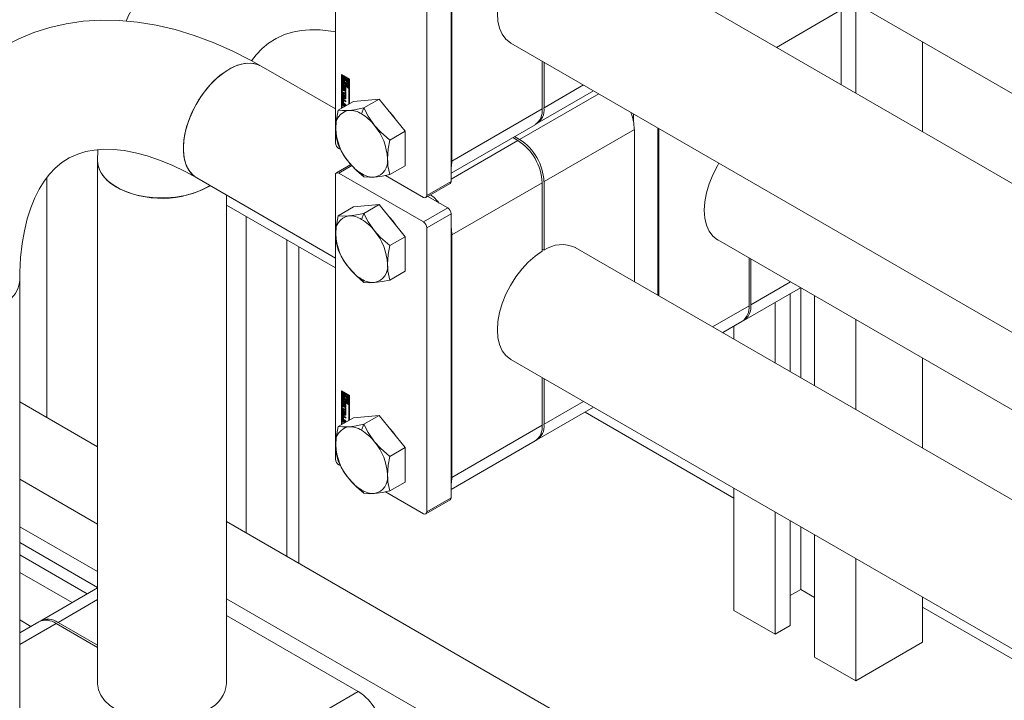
# Model space of a CAD drawing. Header units: millimetres. Extents: x 450 to 25135, y 150 to 17673.
# Tile 170 of 256: x 5540 to 5769, y 12660 to 12818. Entities that reach past the tile are written whole.
import ezdxf

# ---------------------------------------------------------------- set-up
doc = ezdxf.new("R2010")
doc.units = ezdxf.units.MM
doc.linetypes.add('SLD-Centrada-doble', pattern=[12.7, 6.35, -1.27, 1.27, -1.27, 1.27, -1.27])
doc.linetypes.add('SLD-Continua', pattern=[0])
doc.layers.add('COTAS', color=1, linetype='SLD-Continua')
doc.layers.add('OCULTA', color=8, linetype='SLD-Continua')

msp = doc.modelspace()

# ---------------------------------------------------------------- linework, layer by layer
at = {"color": 7, "linetype": 'SLD-Continua', "lineweight": 18, "ltscale": 30}
for p, q in [((5702.2, 12840.1), (7165.35, 11995.44)), ((7183.94, 11963.83), (5669.11, 12838.32)), ((5654.11, 12812.34), (7168.99, 11937.82)), ((5613.35, 12797.02), (5596.1, 12806.98)), ((5558.12, 12787.55), (5558.05, 12785)), ((5558.05, 12785), (5558.05, 12663.54)), ((5581.11, 12781), (5613.35, 12762.38)), ((5588.05, 12663.54), (5588.05, 12776.99)), ((5702.2, 12766.61), (7168.99, 11919.85)), ((7168.99, 11898.97), (5669.11, 12764.83)), ((5539.97, 12635.78), (5539.97, 12757.24)), ((5654.11, 12738.85), (7168.99, 11864.33))]:
    msp.add_line(p, q, dxfattribs=at)
at = {"color": 7, "linetype": 'SLD-Continua', "lineweight": 18, "ltscale": 30, "flags": 128}
for points in [[(5596.1, 12806.98), (5593.76, 12808.29), (5589.37, 12810.52), (5584.95, 12812.47), (5580.51, 12814.12), (5576.09, 12815.46), (5571.69, 12816.49), (5567.33, 12817.2), (5563.05, 12817.58), (5558.85, 12817.65), (5554.75, 12817.39), (5550.78, 12816.81), (5546.95, 12815.94), (5543.26, 12814.77), (5539.73, 12813.31), (5536.36, 12811.58), (5533.16, 12809.58), (5530.14, 12807.32), (5527.31, 12804.81), (5524.66, 12802.05), (5522.22, 12799.06), (5519.97, 12795.83), (5517.94, 12792.37), (5516.12, 12788.69), (5514.52, 12784.79), (5513.15, 12780.67), (5512.02, 12776.37), (5511.13, 12771.87), (5510.49, 12767.22), (5510.1, 12762.42), (5509.97, 12757.24)], [(5593.88, 12808.22), (5594.96, 12809.63), (5596.31, 12811.06), (5597.82, 12812.32), (5599.54, 12813.41), (5601.53, 12814.31), (5603.41, 12814.88), (5605.37, 12815.24), (5607.42, 12815.41), (5609.81, 12815.37), (5612.32, 12815.1), (5613.35, 12814.91)], [(5578, 12787.87), (5578.12, 12789.81), (5578.49, 12791.85), (5579.1, 12793.94), (5579.93, 12796.03), (5580.96, 12798.07), (5582.17, 12800.02), (5583.54, 12801.82), (5585.02, 12803.45), (5586.59, 12804.85), (5588.2, 12805.99), (5589.82, 12806.86), (5591.42, 12807.42), (5592.94, 12807.67), (5594.37, 12807.6), (5595.66, 12807.21), (5596.1, 12806.98)], [(5581.11, 12780.99), (5580.42, 12781.47), (5579.49, 12782.47), (5578.77, 12783.73), (5578.28, 12785.24), (5578.03, 12786.95), (5578.03, 12788.82), (5578.28, 12790.82), (5578.77, 12792.89), (5579.49, 12794.99), (5580.42, 12797.06), (5581.55, 12799.06), (5582.84, 12800.94), (5584.27, 12802.66), (5585.79, 12804.18), (5587.39, 12805.45), (5589.01, 12806.46), (5590.62, 12807.18), (5592.19, 12807.59), (5593.67, 12807.67), (5595.03, 12807.44), (5596.1, 12806.98)], [(5539.97, 12757.24), (5539.99, 12759.1), (5540.18, 12762.51), (5540.53, 12765.73), (5541.05, 12768.72), (5541.72, 12771.5), (5542.53, 12774.03), (5543.46, 12776.34), (5544.49, 12778.4), (5545.63, 12780.25), (5546.87, 12781.87), (5548.23, 12783.3), (5549.74, 12784.56), (5551.46, 12785.65), (5553.45, 12786.55), (5555.33, 12787.12), (5557.29, 12787.48), (5559.34, 12787.65), (5561.73, 12787.61), (5564.23, 12787.35), (5566.85, 12786.85), (5569.59, 12786.12), (5572.44, 12785.15), (5575.38, 12783.94), (5578.41, 12782.47), (5581.11, 12781)], [(5581.11, 12781), (5580.96, 12781.08), (5579.93, 12781.93), (5579.1, 12783.07), (5578.49, 12784.46), (5578.12, 12786.07), (5578, 12787.87)], [(5558.05, 12785), (5558.12, 12784.17), (5558.51, 12782.86), (5559.25, 12781.61), (5560.3, 12780.43), (5561.66, 12779.36), (5563.28, 12778.42), (5565.14, 12777.64), (5567.18, 12777.03), (5569.35, 12776.6), (5571.61, 12776.38), (5573.91, 12776.35), (5576.19, 12776.53), (5578.39, 12776.9), (5580.47, 12777.47), (5582.37, 12778.21), (5584.05, 12779.11), (5584.21, 12779.21)], [(5558.05, 12785), (5558.05, 12784.83), (5558.27, 12783.51), (5558.84, 12782.23), (5559.74, 12781.01), (5560.95, 12779.88), (5562.44, 12778.87)], [(5514.36, 12751.12), (5516.1, 12750.25), (5518.05, 12749.55), (5520.17, 12749.03), (5522.39, 12748.71), (5524.68, 12748.58), (5526.97, 12748.66), (5529.22, 12748.93), (5531.36, 12749.41), (5533.36, 12750.06), (5535.16, 12750.89), (5536.72, 12751.86), (5538, 12752.96), (5538.98, 12754.16), (5539.63, 12755.43), (5539.94, 12756.74), (5539.97, 12757.24)]]:
    msp.add_lwpolyline(points, dxfattribs=at)
at = {"color": 7, "linetype": 'SLD-Continua', "lineweight": 18, "ltscale": 900}
for centre, radius, start, end in [((5607.57, 12798.49), 46.88, 101.2234, 156.1661), ((5573.02, 12798.91), 22.66, 242.1733, 299.5912)]:
    msp.add_arc(centre, radius, start, end, dxfattribs=at)
at = {"layer": 'COTAS', "linetype": 'SLD-Continua', "lineweight": 18, "ltscale": 30}
for p, q in [((5613.35, 12855.16), (5613.35, 12789.18)), ((5640.22, 12780.2), (5640.22, 12846.18)), ((5634.57, 12842.91), (5634.57, 12776.93)), ((5640.4, 12841.26), (5640.4, 12784.91)), ((5734.27, 12821.58), (5734.27, 12800.71)), ((5730.91, 12820.02), (5730.91, 12802.65)), ((5749.83, 12812.6), (5749.83, 12791.73)), ((5661.4, 12797.04), (5661.4, 12808.13)), ((5661.83, 12807.89), (5661.83, 12797.28)), ((5614.77, 12805.02), (5616.62, 12803.95)), ((5614.77, 12797.19), (5614.77, 12805.02)), ((5614.91, 12804.94), (5614.91, 12797.27)), ((5615.08, 12804.8), (5614.94, 12804.72)), ((5614.94, 12804.72), (5614.94, 12802.84)), ((5615.12, 12804.62), (5614.94, 12804.72)), ((5615.26, 12804.7), (5615.08, 12804.8)), ((5615.26, 12804.7), (5615.12, 12804.62)), ((5615.12, 12802.94), (5615.12, 12804.62)), ((5615.26, 12803.82), (5615.26, 12804.7)), ((5615.57, 12804.52), (5615.43, 12804.43)), ((5615.43, 12804.43), (5615.43, 12803.95)), ((5615.61, 12804.33), (5615.43, 12804.43)), ((5615.75, 12804.41), (5615.57, 12804.52)), ((5615.75, 12804.41), (5615.61, 12804.33)), ((5615.61, 12803.73), (5615.61, 12804.33)), ((5615.75, 12803.81), (5615.75, 12804.41)), ((5615.92, 12804.31), (5615.78, 12804.23)), ((5615.78, 12804.23), (5615.78, 12803.62)), ((5616.45, 12803.85), (5615.78, 12804.23)), ((5616.59, 12803.93), (5615.92, 12804.31)), ((5614.94, 12802.84), (5615.61, 12802.45)), ((5614.94, 12802.64), (5615.08, 12802.72)), ((5616.45, 12801.77), (5614.94, 12802.64)), ((5614.94, 12802.64), (5614.94, 12797.29)), ((5615.02, 12801.73), (5615.02, 12802.24)), ((5616.59, 12801.85), (5615.08, 12802.72)), ((5615.26, 12803.02), (5615.12, 12802.94)), ((5615.43, 12802.76), (5615.12, 12802.94)), ((5615.16, 12801.81), (5615.16, 12802.32)), ((5615.21, 12802.09), (5615.21, 12801.66)), ((5615.26, 12802.17), (5615.23, 12802.16)), ((5615.26, 12802.17), (5615.24, 12802.16)), ((5615.26, 12802.15), (5615.25, 12802.16)), ((5615.26, 12802.16), (5615.25, 12802.16)), ((5615.26, 12803.02), (5615.26, 12803.37)), ((5615.43, 12802.92), (5615.26, 12803.02)), ((5615.26, 12802.36), (5615.26, 12802.15)), ((5615.3, 12801.6), (5615.31, 12802.07)), ((5615.46, 12802.15), (5615.31, 12802.07)), ((5615.43, 12803.97), (5615.36, 12803.93)), ((5615.43, 12803.03), (5615.43, 12802.76)), ((5615.45, 12801.68), (5615.46, 12802.15)), ((5615.49, 12801.93), (5615.48, 12801.46)), ((5615.65, 12802.08), (5615.51, 12802)), ((5615.66, 12802.08), (5615.51, 12802)), ((5615.68, 12802.07), (5615.54, 12801.99)), ((5615.7, 12802.04), (5615.56, 12801.96)), ((5615.72, 12802), (5615.58, 12801.92)), ((5615.75, 12803.81), (5615.61, 12803.73)), ((5615.75, 12803.14), (5615.61, 12803.06)), ((5615.61, 12802.45), (5615.61, 12803.06)), ((5615.75, 12802.54), (5615.61, 12802.45)), ((5615.72, 12801.53), (5615.72, 12801.96)), ((5615.75, 12802.54), (5615.75, 12803.14)), ((5615.92, 12803.04), (5615.78, 12802.96)), ((5615.78, 12802.96), (5615.78, 12802.35)), ((5615.78, 12802.35), (5615.96, 12802.25)), ((5615.97, 12803.04), (5615.92, 12803.04)), ((5615.96, 12803.93), (5616.27, 12803.75)), ((5615.96, 12803.65), (5615.96, 12803.93)), ((5616.1, 12803.73), (5615.96, 12803.65)), ((5615.96, 12802.25), (5615.96, 12802.73)), ((5616.1, 12802.33), (5615.96, 12802.25)), ((5616.03, 12802.76), (5616.17, 12802.84)), ((5616.1, 12803.73), (5616.1, 12803.85)), ((5616.1, 12802.33), (5616.1, 12802.8)), ((5616.27, 12803.75), (5616.27, 12802.07)), ((5616.27, 12802.07), (5616.45, 12801.97)), ((5616.59, 12803.93), (5616.45, 12803.85)), ((5616.45, 12801.97), (5616.45, 12803.85)), ((5616.59, 12802.05), (5616.45, 12801.97)), ((5616.59, 12802.05), (5616.59, 12803.93)), ((5616.62, 12803.95), (5616.62, 12798.26)), ((5615.04, 12801.02), (5615.59, 12800.7)), ((5615.04, 12800.75), (5615.04, 12801.02)), ((5615.18, 12800.83), (5615.04, 12800.75)), ((5615.59, 12800.43), (5615.04, 12800.75)), ((5615.04, 12800.63), (5615.77, 12799.76)), ((5615.04, 12800.34), (5615.04, 12800.63)), ((5615.18, 12800.42), (5615.04, 12800.34)), ((5615.16, 12800.19), (5615.04, 12800.34)), ((5615.04, 12799.63), (5615.16, 12799.64)), ((5615.04, 12799.34), (5615.04, 12799.63)), ((5615.31, 12800.27), (5615.16, 12800.19)), ((5615.16, 12799.64), (5615.16, 12800.19)), ((5615.31, 12799.72), (5615.16, 12799.64)), ((5615.18, 12800.83), (5615.18, 12800.94)), ((5615.74, 12800.51), (5615.18, 12800.83)), ((5615.18, 12800.42), (5615.18, 12800.46)), ((5615.31, 12800.27), (5615.18, 12800.42)), ((5615.18, 12799.42), (5615.18, 12799.65)), ((5615.28, 12801.54), (5615.42, 12801.62)), ((5615.42, 12801.62), (5615.28, 12801.54)), ((5615.45, 12801.68), (5615.3, 12801.6)), ((5615.31, 12799.72), (5615.31, 12800.27)), ((5615.46, 12800.08), (5615.32, 12800)), ((5615.61, 12799.65), (5615.32, 12800)), ((5615.32, 12800), (5615.32, 12799.64)), ((5615.32, 12799.64), (5615.61, 12799.65)), ((5615.42, 12801.62), (5615.42, 12801.62)), ((5615.75, 12799.74), (5615.46, 12800.08)), ((5615.53, 12801.17), (5615.53, 12801.38)), ((5615.67, 12801.25), (5615.53, 12801.17)), ((5615.56, 12801.38), (5615.7, 12801.46)), ((5615.71, 12801.47), (5615.57, 12801.39)), ((5615.58, 12801.45), (5615.58, 12801.88)), ((5615.72, 12801.5), (5615.58, 12801.42)), ((5615.59, 12801.08), (5615.77, 12800.97)), ((5615.59, 12800.7), (5615.59, 12801.08)), ((5615.74, 12800.78), (5615.59, 12800.7)), ((5615.74, 12800.51), (5615.59, 12800.43)), ((5615.59, 12800.05), (5615.59, 12800.43)), ((5615.74, 12800.13), (5615.59, 12800.05)), ((5615.77, 12799.95), (5615.59, 12800.05)), ((5615.75, 12799.74), (5615.61, 12799.65)), ((5615.67, 12801.45), (5615.67, 12801.25)), ((5615.74, 12800.78), (5615.74, 12801)), ((5615.74, 12800.13), (5615.74, 12800.51)), ((5615.77, 12800.11), (5615.74, 12800.13)), ((5615.77, 12801.8), (5615.77, 12801.3)), ((5615.77, 12800.97), (5615.77, 12799.95)), ((5615.77, 12799.76), (5615.77, 12799.36)), ((5616.59, 12801.85), (5616.45, 12801.77)), ((5616.45, 12798.16), (5616.45, 12801.77)), ((5616.59, 12798.24), (5616.59, 12801.85)), ((5660.17, 12793.62), (5673.36, 12801.23)), ((5617.53, 12798.78), (5613.96, 12796.72)), ((5615.02, 12798.52), (5615.02, 12799.1)), ((5615.18, 12799.42), (5615.04, 12799.34)), ((5615.77, 12799.36), (5615.04, 12799.34)), ((5615.04, 12798.14), (5615.73, 12797.75)), ((5615.04, 12797.87), (5615.04, 12798.14)), ((5615.18, 12797.95), (5615.04, 12797.87)), ((5615.29, 12797.73), (5615.04, 12797.87)), ((5615.16, 12798.6), (5615.16, 12799.18)), ((5615.77, 12799.44), (5615.18, 12799.42)), ((5615.18, 12797.95), (5615.18, 12798.06)), ((5615.43, 12797.81), (5615.18, 12797.95)), ((5615.2, 12798.9), (5615.2, 12798.51)), ((5615.36, 12799.03), (5615.22, 12798.95)), ((5615.24, 12799.23), (5615.77, 12798.93)), ((5615.77, 12797.82), (5615.24, 12798.12)), ((5615.77, 12798.65), (5615.27, 12798.94)), ((5615.27, 12798.38), (5615.77, 12798.09)), ((5615.43, 12797.81), (5615.29, 12797.73)), ((5615.29, 12797.49), (5615.29, 12797.73)), ((5615.77, 12797.98), (5615.39, 12798.21)), ((5615.77, 12798.81), (5615.41, 12799.02)), ((5615.43, 12797.57), (5615.43, 12797.81)), ((5615.61, 12797.71), (5615.47, 12797.62)), ((5615.5, 12797.61), (5615.47, 12797.62)), ((5615.47, 12797.62), (5615.47, 12797.59)), ((5615.64, 12797.69), (5615.61, 12797.71)), ((5615.77, 12798.93), (5615.77, 12798.65)), ((5615.77, 12798.09), (5615.77, 12797.82)), ((5623.54, 12799.32), (5617.53, 12798.78)), ((5623.54, 12799.32), (5619.97, 12797.26)), ((5629.55, 12791.84), (5623.54, 12799.32)), ((5682.65, 12795.87), (5682.65, 12793.98)), ((5640.22, 12782.11), (5659.74, 12793.37)), ((5629.55, 12791.84), (5625.98, 12789.78)), ((5629.55, 12783.83), (5629.55, 12791.84)), ((5654.98, 12790.62), (5656.17, 12789.93)), ((5682.83, 12792.26), (5682.83, 12756.92)), ((5688.31, 12753.75), (5688.31, 12792.6)), ((5688.48, 12792.5), (5688.48, 12753.65)), ((5655.74, 12789.69), (5654.55, 12790.38)), ((5614.13, 12787.83), (5614.57, 12787.58)), ((5616.94, 12784.11), (5613.58, 12782.17)), ((5629.55, 12783.83), (5625.98, 12781.77)), ((5613.35, 12781.67), (5613.35, 12715.69)), ((5614.13, 12782.12), (5633.79, 12770.77)), ((5624.97, 12781.57), (5633.79, 12776.48)), ((5634.34, 12776.43), (5640, 12779.69)), ((5661.4, 12763.97), (5661.4, 12779.89)), ((5661.83, 12780.14), (5661.83, 12764.21)), ((5623.54, 12774.82), (5617.53, 12774.28)), ((5623.54, 12774.82), (5619.97, 12772.76)), ((5629.55, 12767.34), (5623.54, 12774.82)), ((5639.45, 12774.03), (5634.82, 12776.71)), ((5617.53, 12774.28), (5613.96, 12772.23)), ((5640.22, 12706.71), (5640.22, 12772.69)), ((5634.57, 12769.42), (5634.57, 12703.44)), ((5640.4, 12767.77), (5640.4, 12711.43)), ((5629.55, 12767.34), (5625.98, 12765.29)), ((5629.55, 12759.33), (5629.55, 12767.34)), ((5661.4, 12764.46), (5661.83, 12764.21)), ((5709.48, 12751.31), (5709.48, 12762.4)), ((5709.91, 12762.16), (5709.91, 12751.55)), ((5629.55, 12759.33), (5625.98, 12757.27)), ((5708.25, 12747.89), (5721.44, 12755.5)), ((5719.07, 12754.13), (5719.07, 12736)), ((5721.54, 12755.44), (5721.54, 12734.57)), ((5715.53, 12752.09), (5715.53, 12738.04)), ((5724.72, 12753.61), (5724.72, 12732.73)), ((5703.36, 12745.06), (5707.83, 12747.64)), ((5734.27, 12748.09), (5734.27, 12727.22)), ((5705.98, 12746.58), (5705.98, 12743.55)), ((5749.83, 12739.11), (5749.83, 12718.24)), ((5661.4, 12723.55), (5661.4, 12734.64)), ((5661.83, 12734.4), (5661.83, 12723.79)), ((5614.77, 12731.53), (5616.62, 12730.46)), ((5614.77, 12723.7), (5614.77, 12731.53)), ((5614.91, 12731.45), (5614.91, 12723.78)), ((5615.08, 12731.31), (5614.94, 12731.23)), ((5614.94, 12731.23), (5614.94, 12729.35)), ((5615.12, 12731.13), (5614.94, 12731.23)), ((5615.26, 12731.21), (5615.08, 12731.31)), ((5615.26, 12731.21), (5615.12, 12731.13)), ((5615.12, 12729.45), (5615.12, 12731.13)), ((5615.26, 12730.33), (5615.26, 12731.21)), ((5615.57, 12731.03), (5615.43, 12730.94)), ((5615.75, 12730.93), (5615.57, 12731.03)), ((5558.05, 12718.53), (5539.97, 12728.97)), ((5614.94, 12729.35), (5615.61, 12728.97)), ((5614.94, 12729.15), (5615.08, 12729.23)), ((5616.45, 12728.28), (5614.94, 12729.15)), ((5614.94, 12729.15), (5614.94, 12723.8)), ((5615.02, 12728.24), (5615.02, 12728.75)), ((5616.59, 12728.36), (5615.08, 12729.23)), ((5615.26, 12729.53), (5615.12, 12729.45)), ((5615.43, 12729.27), (5615.12, 12729.45)), ((5615.16, 12728.32), (5615.16, 12728.83)), ((5615.26, 12728.68), (5615.23, 12728.67)), ((5615.26, 12728.68), (5615.24, 12728.67)), ((5615.26, 12728.67), (5615.25, 12728.67)), ((5615.26, 12728.67), (5615.25, 12728.67)), ((5615.26, 12729.53), (5615.26, 12729.88)), ((5615.43, 12729.43), (5615.26, 12729.53)), ((5615.26, 12728.87), (5615.26, 12728.67)), ((5615.46, 12728.66), (5615.31, 12728.58)), ((5615.43, 12730.48), (5615.36, 12730.44)), ((5615.43, 12730.94), (5615.43, 12730.47)), ((5615.61, 12730.84), (5615.43, 12730.94)), ((5615.43, 12729.55), (5615.43, 12729.27)), ((5615.45, 12728.19), (5615.46, 12728.66)), ((5615.75, 12730.93), (5615.61, 12730.84)), ((5615.61, 12730.24), (5615.61, 12730.84)), ((5615.75, 12730.32), (5615.61, 12730.24)), ((5615.75, 12729.65), (5615.61, 12729.57)), ((5615.61, 12728.97), (5615.61, 12729.57)), ((5615.75, 12729.05), (5615.61, 12728.97)), ((5615.75, 12730.32), (5615.75, 12730.93)), ((5615.75, 12729.05), (5615.75, 12729.65)), ((5615.92, 12730.82), (5615.78, 12730.74)), ((5615.78, 12730.74), (5615.78, 12730.14)), ((5616.45, 12730.36), (5615.78, 12730.74)), ((5615.92, 12729.55), (5615.78, 12729.47)), ((5615.78, 12729.47), (5615.78, 12728.86)), ((5615.78, 12728.86), (5615.96, 12728.76)), ((5616.59, 12730.44), (5615.92, 12730.82)), ((5615.97, 12729.55), (5615.92, 12729.55)), ((5615.96, 12730.44), (5616.27, 12730.26)), ((5615.96, 12730.16), (5615.96, 12730.44)), ((5616.1, 12730.24), (5615.96, 12730.16)), ((5615.96, 12728.76), (5615.96, 12729.24)), ((5616.1, 12728.84), (5615.96, 12728.76)), ((5616.03, 12729.27), (5616.17, 12729.35)), ((5616.1, 12730.24), (5616.1, 12730.36)), ((5616.1, 12728.84), (5616.1, 12729.31)), ((5616.27, 12730.26), (5616.27, 12728.58)), ((5616.59, 12730.44), (5616.45, 12730.36)), ((5616.45, 12728.48), (5616.45, 12730.36)), ((5616.59, 12728.56), (5616.59, 12730.44)), ((5616.62, 12730.46), (5616.62, 12724.77)), ((5615.04, 12727.53), (5615.59, 12727.21)), ((5615.04, 12727.26), (5615.04, 12727.53)), ((5615.18, 12727.34), (5615.04, 12727.26)), ((5615.59, 12726.94), (5615.04, 12727.26)), ((5615.04, 12727.14), (5615.77, 12726.27)), ((5615.04, 12726.85), (5615.04, 12727.14)), ((5615.18, 12726.93), (5615.04, 12726.85)), ((5615.16, 12726.7), (5615.04, 12726.85)), ((5615.31, 12726.78), (5615.16, 12726.7)), ((5615.16, 12726.15), (5615.16, 12726.7)), ((5615.18, 12727.34), (5615.18, 12727.45)), ((5615.74, 12727.02), (5615.18, 12727.34)), ((5615.18, 12726.93), (5615.18, 12726.98)), ((5615.31, 12726.78), (5615.18, 12726.93)), ((5615.21, 12728.6), (5615.21, 12728.17)), ((5615.28, 12728.05), (5615.42, 12728.13)), ((5615.42, 12728.13), (5615.28, 12728.05)), ((5615.3, 12728.11), (5615.31, 12728.58)), ((5615.45, 12728.19), (5615.3, 12728.11)), ((5615.31, 12726.23), (5615.31, 12726.78)), ((5615.46, 12726.6), (5615.32, 12726.51)), ((5615.32, 12726.51), (5615.32, 12726.15)), ((5615.61, 12726.17), (5615.32, 12726.51)), ((5615.42, 12728.13), (5615.42, 12728.13)), ((5615.75, 12726.25), (5615.46, 12726.6)), ((5615.49, 12728.44), (5615.48, 12727.97)), ((5615.65, 12728.59), (5615.51, 12728.51)), ((5615.66, 12728.59), (5615.51, 12728.51)), ((5615.53, 12727.68), (5615.53, 12727.89)), ((5615.67, 12727.76), (5615.53, 12727.68)), ((5615.68, 12728.59), (5615.54, 12728.51)), ((5615.7, 12728.55), (5615.56, 12728.48)), ((5615.56, 12727.89), (5615.7, 12727.97)), ((5615.71, 12727.98), (5615.57, 12727.9)), ((5615.72, 12728.51), (5615.58, 12728.43)), ((5615.58, 12727.96), (5615.58, 12728.39)), ((5615.72, 12728.01), (5615.58, 12727.93)), ((5615.59, 12727.59), (5615.77, 12727.49)), ((5615.59, 12727.21), (5615.59, 12727.59)), ((5615.74, 12727.3), (5615.59, 12727.21)), ((5615.74, 12727.02), (5615.59, 12726.94)), ((5615.59, 12726.56), (5615.59, 12726.94)), ((5615.74, 12726.64), (5615.59, 12726.56)), ((5615.77, 12726.46), (5615.59, 12726.56)), ((5615.67, 12727.96), (5615.67, 12727.76)), ((5615.72, 12728.04), (5615.72, 12728.47)), ((5615.74, 12727.3), (5615.74, 12727.51)), ((5615.74, 12726.64), (5615.74, 12727.02)), ((5615.77, 12726.62), (5615.74, 12726.64)), ((5615.77, 12728.31), (5615.77, 12727.81)), ((5615.77, 12727.49), (5615.77, 12726.46)), ((5616.27, 12728.58), (5616.45, 12728.48)), ((5616.59, 12728.56), (5616.45, 12728.48)), ((5616.59, 12728.36), (5616.45, 12728.28)), ((5616.45, 12724.67), (5616.45, 12728.28)), ((5616.59, 12724.75), (5616.59, 12728.36)), ((5660.17, 12720.13), (5673.36, 12727.74)), ((5617.53, 12725.29), (5613.96, 12723.23)), ((5615.02, 12725.03), (5615.02, 12725.61)), ((5615.04, 12726.14), (5615.16, 12726.15)), ((5615.04, 12725.85), (5615.04, 12726.14)), ((5615.18, 12725.93), (5615.04, 12725.85)), ((5615.77, 12725.87), (5615.04, 12725.85)), ((5615.04, 12724.66), (5615.73, 12724.26)), ((5615.04, 12724.38), (5615.04, 12724.66)), ((5615.18, 12724.46), (5615.04, 12724.38)), ((5615.29, 12724.24), (5615.04, 12724.38)), ((5615.31, 12726.23), (5615.16, 12726.15)), ((5615.16, 12725.11), (5615.16, 12725.69)), ((5615.18, 12725.93), (5615.18, 12726.16)), ((5615.77, 12725.95), (5615.18, 12725.93)), ((5615.18, 12724.46), (5615.18, 12724.57)), ((5615.43, 12724.32), (5615.18, 12724.46)), ((5615.2, 12725.41), (5615.2, 12725.02)), ((5615.36, 12725.54), (5615.22, 12725.46)), ((5615.24, 12725.74), (5615.77, 12725.44)), ((5615.77, 12724.33), (5615.24, 12724.64)), ((5615.77, 12725.16), (5615.27, 12725.45)), ((5615.27, 12724.9), (5615.77, 12724.61)), ((5615.43, 12724.32), (5615.29, 12724.24)), ((5615.29, 12724), (5615.29, 12724.24)), ((5615.32, 12726.15), (5615.61, 12726.17)), ((5615.77, 12724.49), (5615.39, 12724.72)), ((5615.77, 12725.33), (5615.41, 12725.53)), ((5615.43, 12724.08), (5615.43, 12724.32)), ((5615.61, 12724.22), (5615.47, 12724.14)), ((5615.5, 12724.12), (5615.47, 12724.14)), ((5615.47, 12724.14), (5615.47, 12724.1)), ((5615.75, 12726.25), (5615.61, 12726.17)), ((5615.64, 12724.2), (5615.61, 12724.22)), ((5615.77, 12726.27), (5615.77, 12725.87)), ((5615.77, 12725.44), (5615.77, 12725.16)), ((5615.77, 12724.61), (5615.77, 12724.33)), ((5623.54, 12725.83), (5617.53, 12725.29)), ((5623.54, 12725.83), (5619.97, 12723.77)), ((5629.55, 12718.35), (5623.54, 12725.83)), ((5640.22, 12708.62), (5659.74, 12719.89)), ((5629.55, 12718.35), (5625.98, 12716.29)), ((5629.55, 12710.34), (5629.55, 12718.35)), ((5614.13, 12714.34), (5614.57, 12714.09)), ((5558.05, 12700.57), (5539.97, 12711.01)), ((5624.97, 12708.08), (5633.79, 12703)), ((5629.55, 12710.34), (5625.98, 12708.28)), ((5705.98, 12708.91), (5705.98, 12680.49)), ((5634.34, 12702.94), (5640, 12706.21)), ((5703.86, 12634.35), (5588.05, 12701.21)), ((5715.53, 12703.4), (5715.53, 12674.98)), ((5719.07, 12701.36), (5719.07, 12677.02)), ((5558.05, 12689.54), (5539.97, 12699.98)), ((5721.54, 12699.93), (5721.54, 12685.39)), ((5724.72, 12698.09), (5724.72, 12669.67)), ((5558.05, 12685.87), (5539.97, 12696.31)), ((5555.68, 12684.38), (5539.97, 12693.45)), ((5734.27, 12692.58), (5734.27, 12664.16)), ((5552.14, 12682.34), (5539.97, 12689.37)), ((5558.05, 12685.75), (5544.87, 12678.14)), ((5721.54, 12685.39), (5719.07, 12683.96)), ((5724.72, 12683.55), (5721.54, 12685.39)), ((5688.31, 12625.37), (5588.05, 12683.25)), ((5749.83, 12683.6), (5749.83, 12673.14)), ((5542.59, 12676.83), (5539.97, 12678.34)), ((5588.05, 12679.37), (5618.66, 12661.7)), ((5715.53, 12674.98), (5705.98, 12680.49)), ((5544.44, 12677.89), (5539.97, 12675.31)), ((5558.05, 12671.95), (5548.44, 12677.5)), ((5548.87, 12677.74), (5558.05, 12672.44)), ((5719.07, 12677.02), (5715.53, 12674.98)), ((5734.27, 12664.16), (5749.83, 12673.14)), ((5734.27, 12664.16), (5724.72, 12669.67))]:
    msp.add_line(p, q, dxfattribs=at)
at = {"layer": 'COTAS', "linetype": 'SLD-Centrada-doble', "lineweight": 18, "ltscale": 30}
for p, q in [((5730.91, 12820.02), (5715.87, 12811.33)), ((5615.16, 12802.32), (5615.02, 12802.24)), ((5615.68, 12802.08), (5615.54, 12801.99)), ((5615.72, 12801.96), (5615.58, 12801.88)), ((5671.01, 12802.59), (5661.83, 12797.28)), ((5615.16, 12801.81), (5615.02, 12801.73)), ((5615.25, 12801.33), (5615.39, 12801.41)), ((5615.44, 12801.64), (5615.29, 12801.56)), ((5615.54, 12801.16), (5615.69, 12801.25)), ((5615.72, 12801.53), (5615.58, 12801.45)), ((5674.55, 12800.54), (5656.17, 12789.93)), ((5615.16, 12799.18), (5615.02, 12799.1)), ((5615.16, 12798.6), (5615.02, 12798.52)), ((5615.39, 12798.21), (5615.24, 12798.12)), ((5615.41, 12799.02), (5615.27, 12798.94)), ((5619.97, 12797.26), (5619.43, 12795.88)), ((5640.4, 12784.91), (5661.4, 12797.04)), ((5682.83, 12792.26), (5661.83, 12780.14)), ((5640.22, 12780.73), (5655.74, 12789.69)), ((5614.13, 12782.12), (5617.17, 12783.87)), ((5619.43, 12781.99), (5619.97, 12781.23)), ((5634.57, 12776.93), (5640.22, 12780.2)), ((5640.4, 12767.77), (5661.4, 12779.89)), ((5619.97, 12772.76), (5619.43, 12771.38)), ((5633.79, 12770.77), (5639.45, 12774.03)), ((5634.57, 12769.42), (5640.22, 12772.69)), ((5619.43, 12757.5), (5619.97, 12756.73)), ((5719.09, 12756.85), (5709.91, 12751.55)), ((5701.01, 12746.42), (5709.48, 12751.31)), ((5615.16, 12728.83), (5615.02, 12728.75)), ((5671.01, 12729.1), (5661.83, 12723.79)), ((5615.16, 12728.32), (5615.02, 12728.24)), ((5615.25, 12727.84), (5615.39, 12727.93)), ((5615.44, 12728.15), (5615.29, 12728.07)), ((5615.68, 12728.59), (5615.54, 12728.51)), ((5615.54, 12727.67), (5615.69, 12727.76)), ((5615.72, 12728.47), (5615.58, 12728.39)), ((5615.72, 12728.04), (5615.58, 12727.96)), ((5615.16, 12725.69), (5615.02, 12725.61)), ((5615.16, 12725.11), (5615.02, 12725.03)), ((5615.39, 12724.72), (5615.24, 12724.64)), ((5615.41, 12725.53), (5615.27, 12725.45)), ((5619.97, 12723.77), (5619.43, 12722.39)), ((5640.4, 12711.43), (5661.4, 12723.55)), ((5619.43, 12708.51), (5619.97, 12707.74)), ((5634.57, 12703.44), (5640.22, 12706.71)), ((5558.05, 12683.04), (5548.87, 12677.74)), ((5539.97, 12672.6), (5548.44, 12677.5)), ((5618.66, 12661.7), (5597.66, 12649.58))]:
    msp.add_line(p, q, dxfattribs=at)
at = {"layer": 'COTAS', "linetype": 'SLD-Continua', "lineweight": 18, "ltscale": 30, "flags": 128}
for points in [[(5654.11, 12812.34), (5654.04, 12812.38), (5652.98, 12813.23), (5652.13, 12814.36), (5651.51, 12815.76), (5651.13, 12817.39), (5651.01, 12819.21), (5651.13, 12821.17), (5651.51, 12823.24), (5652.13, 12825.35), (5652.98, 12827.47), (5654.04, 12829.53), (5655.28, 12831.49), (5656.67, 12833.31), (5658.17, 12834.93), (5659.77, 12836.33), (5661.4, 12837.45)], [(5615.17, 12802.4), (5615.16, 12802.37), (5615.16, 12802.32)], [(5615.43, 12803.95), (5615.34, 12803.92), (5615.28, 12803.85), (5615.23, 12803.74), (5615.22, 12803.62), (5615.23, 12803.48), (5615.28, 12803.32), (5615.34, 12803.17), (5615.43, 12803.03)], [(5615.61, 12803.06), (5615.52, 12803.16), (5615.45, 12803.28), (5615.41, 12803.4), (5615.4, 12803.52), (5615.41, 12803.62), (5615.45, 12803.69), (5615.52, 12803.73), (5615.61, 12803.73)], [(5615.47, 12802.23), (5615.46, 12802.2), (5615.46, 12802.15)], [(5615.66, 12802.08), (5615.65, 12802.08), (5615.65, 12802.08)], [(5615.72, 12802), (5615.72, 12802.01), (5615.72, 12802.01)], [(5615.78, 12803.62), (5615.87, 12803.53), (5615.94, 12803.41), (5615.98, 12803.29), (5616, 12803.17), (5615.98, 12803.07), (5615.94, 12803), (5615.87, 12802.96), (5615.78, 12802.96)], [(5615.96, 12802.73), (5616.05, 12802.77), (5616.12, 12802.84), (5616.16, 12802.94), (5616.17, 12803.07), (5616.16, 12803.21), (5616.12, 12803.36), (5616.05, 12803.51), (5615.96, 12803.65)], [(5615.39, 12801.41), (5615.43, 12801.39), (5615.46, 12801.39)], [(5615.69, 12801.25), (5615.73, 12801.22), (5615.76, 12801.22)], [(5615.17, 12799.26), (5615.16, 12799.23), (5615.16, 12799.18)], [(5613.96, 12796.72), (5613.53, 12794.16), (5613.42, 12792.41)], [(5616.43, 12796.68), (5614.97, 12796.63), (5613.96, 12796.72)], [(5619.97, 12797.26), (5617.8, 12796.85), (5616.43, 12796.68)], [(5622.44, 12793.21), (5620.98, 12795.33), (5619.97, 12797.26)], [(5625.98, 12789.78), (5623.81, 12791.69), (5622.44, 12793.21)], [(5613.42, 12792.41), (5613.59, 12790.33), (5613.96, 12788.71)], [(5613.96, 12788.71), (5615.26, 12786.3), (5616.43, 12784.66)], [(5625.44, 12785.47), (5625.61, 12787.73), (5625.98, 12789.78)], [(5616.43, 12784.66), (5618.22, 12782.73), (5619.97, 12781.23)], [(5625.98, 12781.77), (5625.55, 12783.83), (5625.44, 12785.47)], [(5640.4, 12784.91), (5640.29, 12783.7), (5640.22, 12783.4)], [(5702.2, 12766.61), (5702.12, 12766.65), (5701.07, 12767.5), (5700.22, 12768.63), (5699.6, 12770.03), (5699.22, 12771.66), (5699.09, 12773.48), (5699.22, 12775.44), (5699.6, 12777.51), (5700.22, 12779.62), (5701.07, 12781.74), (5702.12, 12783.8), (5702.48, 12784.42)], [(5622.44, 12781.19), (5624.23, 12781.43), (5625.98, 12781.77)], [(5619.97, 12781.23), (5621.27, 12781.14), (5622.44, 12781.19)], [(5613.96, 12772.23), (5613.53, 12769.66), (5613.42, 12767.91)], [(5616.43, 12772.18), (5614.97, 12772.13), (5613.96, 12772.23)], [(5619.97, 12772.76), (5617.8, 12772.36), (5616.43, 12772.18)], [(5622.44, 12768.72), (5620.98, 12770.83), (5619.97, 12772.76)], [(5613.42, 12767.91), (5613.59, 12765.84), (5613.96, 12764.21)], [(5625.98, 12765.29), (5623.81, 12767.19), (5622.44, 12768.72)], [(5640.22, 12769.49), (5640.29, 12769.1), (5640.4, 12767.77)], [(5625.44, 12760.97), (5625.61, 12763.23), (5625.98, 12765.29)], [(5613.96, 12764.21), (5615.26, 12761.8), (5616.43, 12760.16)], [(5654.11, 12738.85), (5654.04, 12738.9), (5652.98, 12739.74), (5652.13, 12740.87), (5651.51, 12742.27), (5651.13, 12743.9), (5651.01, 12745.72), (5651.13, 12747.68), (5651.51, 12749.75), (5652.13, 12751.86), (5652.98, 12753.98), (5654.04, 12756.04), (5655.28, 12758.01), (5656.67, 12759.82), (5658.17, 12761.44), (5659.77, 12762.84), (5661.4, 12763.97)], [(5625.98, 12757.27), (5625.55, 12759.33), (5625.44, 12760.97)], [(5616.43, 12760.16), (5618.22, 12758.24), (5619.97, 12756.73)], [(5619.97, 12756.73), (5621.27, 12756.64), (5622.44, 12756.69)], [(5622.44, 12756.69), (5624.23, 12756.93), (5625.98, 12757.27)], [(5615.17, 12728.91), (5615.16, 12728.88), (5615.16, 12728.83)], [(5615.43, 12730.47), (5615.34, 12730.43), (5615.28, 12730.36), (5615.23, 12730.26), (5615.22, 12730.13), (5615.23, 12729.99), (5615.28, 12729.84), (5615.34, 12729.69), (5615.43, 12729.55)], [(5615.61, 12729.57), (5615.52, 12729.67), (5615.45, 12729.79), (5615.41, 12729.91), (5615.4, 12730.03), (5615.41, 12730.13), (5615.45, 12730.2), (5615.52, 12730.24), (5615.61, 12730.24)], [(5615.47, 12728.74), (5615.46, 12728.71), (5615.46, 12728.66)], [(5615.78, 12730.14), (5615.87, 12730.04), (5615.94, 12729.92), (5615.98, 12729.8), (5616, 12729.68), (5615.98, 12729.58), (5615.94, 12729.51), (5615.87, 12729.47), (5615.78, 12729.47)], [(5615.96, 12729.24), (5616.05, 12729.28), (5616.12, 12729.35), (5616.16, 12729.45), (5616.17, 12729.58), (5616.16, 12729.72), (5616.12, 12729.87), (5616.05, 12730.02), (5615.96, 12730.16)], [(5615.39, 12727.93), (5615.43, 12727.91), (5615.46, 12727.9)], [(5615.66, 12728.59), (5615.65, 12728.59), (5615.65, 12728.59)], [(5615.69, 12727.76), (5615.73, 12727.74), (5615.76, 12727.73)], [(5615.72, 12728.51), (5615.72, 12728.52), (5615.72, 12728.52)], [(5615.17, 12725.77), (5615.16, 12725.74), (5615.16, 12725.69)], [(5613.96, 12723.23), (5613.53, 12720.67), (5613.42, 12718.92)], [(5616.43, 12723.19), (5614.97, 12723.14), (5613.96, 12723.23)], [(5619.97, 12723.77), (5617.8, 12723.36), (5616.43, 12723.19)], [(5622.44, 12719.72), (5620.98, 12721.84), (5619.97, 12723.77)], [(5625.98, 12716.29), (5623.81, 12718.2), (5622.44, 12719.72)], [(5613.42, 12718.92), (5613.59, 12716.84), (5613.96, 12715.22)], [(5613.96, 12715.22), (5615.26, 12712.81), (5616.43, 12711.17)], [(5625.44, 12711.98), (5625.61, 12714.24), (5625.98, 12716.29)], [(5616.43, 12711.17), (5618.22, 12709.24), (5619.97, 12707.74)], [(5625.98, 12708.28), (5625.55, 12710.34), (5625.44, 12711.98)], [(5640.4, 12711.43), (5640.29, 12710.21), (5640.22, 12709.91)], [(5622.44, 12707.7), (5624.23, 12707.94), (5625.98, 12708.28)], [(5619.97, 12707.74), (5621.27, 12707.65), (5622.44, 12707.7)], [(5583.44, 12657.29), (5581.65, 12656.44), (5579.64, 12655.76), (5577.48, 12655.26), (5575.22, 12654.97), (5572.9, 12654.88), (5570.58, 12654.99), (5568.33, 12655.32), (5566.19, 12655.84), (5564.21, 12656.54), (5562.44, 12657.41), (5560.93, 12658.43), (5559.71, 12659.57), (5558.81, 12660.81), (5558.25, 12662.11), (5558.05, 12663.45), (5558.05, 12663.54)]]:
    msp.add_lwpolyline(points, dxfattribs=at)
at = {"layer": 'COTAS', "linetype": 'SLD-Continua', "lineweight": 18, "ltscale": 900}
for centre, radius, start, end in [((5615.16, 12802.26), 0.142, 50.7967, 189.214), ((5615.27, 12802.11), 0.0626, 140.0764, 167.525), ((5615.36, 12802.09), 0.15, 166.7715, 180.4309), ((5615.24, 12802.14), 0.0236, 94.9954, 138.5152), ((5615.24, 12802.13), 0.0274, 60.0873, 89.7199), ((5615.09, 12802.09), 0.317, 57.8238, 59.9907), ((5615.45, 12802.09), 0.142, 50.8551, 189.5719), ((5615.58, 12801.94), 0.093, 153.2271, 170.3718), ((5615.67, 12801.93), 0.178, 170.9127, 178.9453), ((5615.53, 12801.97), 0.0335, 114.5698, 153.9079), ((5615.52, 12801.98), 0.0231, 54.9503, 110.702), ((5616.08, 12803.57), 0.539, 162.4792, 232.2013), ((5615.28, 12801.78), 0.5, 2.6055, 57.3945), ((5615.5, 12801.94), 0.067, 24.2436, 57.3809), ((5615.51, 12801.96), 0.0431, 58.3783, 59.996), ((5615.4, 12801.89), 0.176, 11.432, 26.7326), ((5615.38, 12801.88), 0.202, 0.3674, 12.2369), ((5615.66, 12802.06), 0.0224, 58.5105, 111.0813), ((5615.52, 12801.96), 0.202, 0.3674, 12.2369), ((5615.19, 12803.05), 1.14, 17.6228, 36.8567), ((5616.05, 12803.06), 0.252, 300.8392, 334.9801), ((5615.52, 12801.75), 0.5, 182.6055, 237.3945), ((5615.62, 12801.83), 0.462, 181.8489, 208.3686), ((5615.42, 12801.66), 0.213, 180.6022, 195.8232), ((5615.36, 12801.64), 0.153, 195.0349, 213.4908), ((5615.29, 12801.59), 0.0616, 213.0726, 238.4398), ((5615.34, 12801.44), 0.141, 230.4788, 7.144), ((5615.27, 12801.56), 0.0218, 233.685, 298.7531), ((5615.62, 12801.8), 0.45, 215.499, 238.3266), ((5615.25, 12801.57), 0.0436, 303.4972, 336.9854), ((5615.18, 12801.6), 0.124, 337.0596, 357.0948), ((5615.4, 12801.65), 0.0436, 303.4972, 336.9854), ((5615.32, 12801.69), 0.124, 337.0596, 357.0948), ((5615.55, 12801.4), 0.0258, 236.8494, 278.1867), ((5615.7, 12801.44), 0.318, 237.5339, 239.9874), ((5615.63, 12801.27), 0.142, 230.7967, 9.214), ((5615.55, 12801.4), 0.026, 281.1651, 333.6061), ((5615.51, 12801.43), 0.0708, 328.7073, 350.4477), ((5615.43, 12801.45), 0.154, 348.726, 0.3148), ((5615.84, 12801.52), 0.318, 237.5339, 239.9874), ((5615.69, 12801.48), 0.027, 300.6251, 333.0895), ((5615.65, 12801.51), 0.0708, 328.7073, 350.4477), ((5615.57, 12801.53), 0.154, 348.726, 0.3148), ((5615.16, 12799.12), 0.14, 50.7967, 189.214), ((5615.51, 12798.54), 0.492, 182.6055, 237.3945), ((5615.65, 12798.62), 0.492, 182.6055, 237.3945), ((5615.24, 12798.91), 0.0448, 50.7967, 189.214), ((5615.36, 12798.52), 0.158, 182.6055, 237.3945), ((5615.38, 12798.98), 0.0516, 54.3818, 114.314), ((5617.11, 12793.01), 3.74, 100.5468, 189.2519), ((5616.64, 12791.47), 5.22, 57.6507, 92.3578), ((5613.72, 12786.4), 11.06, 37.9787, 58.8941), ((5616.94, 12787.58), 12.56, 32.7307, 45.4568), ((5657.48, 12796.61), 3.94, 305.0133, 6.2988), ((5658.1, 12796.78), 3.76, 299.4846, 7.6964), ((5672.16, 12792.02), 10.66, 1.2947, 23.5248), ((5612.41, 12784.86), 13.05, 2.6393, 39.7721), ((5626.46, 12793.01), 13.05, 182.6393, 219.7721), ((5615.04, 12789.26), 1.69, 182.6055, 237.3945), ((5649.12, 12779.33), 12.29, 2.6055, 57.3945), ((5649.54, 12779.58), 12.29, 2.6055, 57.3945), ((5625.15, 12791.47), 11.06, 217.9787, 238.8941), ((5621.76, 12784.86), 3.74, 280.5468, 9.2519), ((5613.83, 12781.74), 0.48, 50.7967, 189.214), ((5622.23, 12786.4), 5.22, 237.6507, 272.3578), ((5639.68, 12780.14), 0.542, 305.0133, 6.2989), ((5634.09, 12776.86), 0.48, 230.7967, 9.214), ((5628.95, 12768.26), 10.98, 38.9983, 53.5195), ((5617.11, 12768.51), 3.74, 100.5468, 189.2519), ((5616.64, 12766.97), 5.22, 57.6507, 92.3578), ((5638.53, 12772.61), 1.69, 2.6055, 57.3945), ((5613.72, 12761.91), 11.06, 37.9787, 58.8941), ((5616.94, 12763.09), 12.56, 32.7307, 45.4568), ((5632.88, 12769.34), 1.69, 2.6055, 57.3945), ((5626.46, 12768.51), 13.05, 182.6393, 219.7721), ((5612.41, 12760.37), 13.05, 2.6393, 39.7721), ((5666.01, 12758.17), 7.35, 65.0271, 124.7397), ((5621.76, 12760.37), 3.74, 280.5468, 9.2519), ((5625.15, 12766.97), 11.06, 217.9787, 238.8941), ((5622.23, 12761.9), 5.22, 237.6507, 272.3578), ((5706.18, 12751.05), 3.76, 299.4846, 7.6964), ((5705.56, 12750.87), 3.94, 305.0133, 6.2988), ((5615.16, 12728.77), 0.142, 50.7967, 189.214), ((5615.27, 12728.62), 0.0626, 140.0764, 167.525), ((5615.24, 12728.65), 0.0236, 94.9954, 138.5152), ((5615.24, 12728.64), 0.0274, 60.0873, 89.7199), ((5615.09, 12728.61), 0.317, 57.8238, 59.9907), ((5615.45, 12728.6), 0.142, 50.8551, 189.5719), ((5616.08, 12730.08), 0.539, 162.4792, 232.2013), ((5615.28, 12728.29), 0.5, 2.6055, 57.3945), ((5615.19, 12729.56), 1.14, 17.6228, 36.8567), ((5616.05, 12729.57), 0.252, 300.8392, 334.9801), ((5615.52, 12728.27), 0.5, 182.6055, 237.3945), ((5615.62, 12728.34), 0.462, 181.8489, 208.3685), ((5615.36, 12728.6), 0.15, 166.7715, 180.4309), ((5615.42, 12728.17), 0.213, 180.6022, 195.8232), ((5615.36, 12728.15), 0.153, 195.0349, 213.4908), ((5615.29, 12728.1), 0.0616, 213.0726, 238.4398), ((5615.34, 12727.95), 0.141, 230.4788, 7.144), ((5615.27, 12728.07), 0.0218, 233.685, 298.7531), ((5615.62, 12728.31), 0.45, 215.499, 238.3266), ((5615.25, 12728.08), 0.0436, 303.4972, 336.9854), ((5615.18, 12728.12), 0.124, 337.0596, 357.0948), ((5615.4, 12728.17), 0.0436, 303.4972, 336.9854), ((5615.32, 12728.2), 0.124, 337.0596, 357.0948), ((5615.58, 12728.45), 0.093, 153.2271, 170.3718), ((5615.67, 12728.44), 0.178, 170.9127, 178.9453), ((5615.53, 12728.48), 0.0335, 114.5698, 153.9079), ((5615.52, 12728.49), 0.0231, 54.9503, 110.702), ((5615.55, 12727.91), 0.0258, 236.8494, 278.1867), ((5615.7, 12727.95), 0.318, 237.5339, 239.9874), ((5615.5, 12728.45), 0.067, 24.2436, 57.3809), ((5615.51, 12728.47), 0.0431, 58.3783, 59.996), ((5615.63, 12727.78), 0.142, 230.7967, 9.214), ((5615.55, 12727.91), 0.026, 281.1651, 333.6061), ((5615.4, 12728.4), 0.176, 11.432, 26.7326), ((5615.51, 12727.94), 0.0708, 328.7073, 350.4477), ((5615.38, 12728.39), 0.202, 0.3674, 12.2369), ((5615.43, 12727.96), 0.154, 348.726, 0.3148), ((5615.66, 12728.57), 0.0224, 58.5105, 111.0813), ((5615.84, 12728.03), 0.318, 237.5339, 239.9874), ((5615.69, 12728), 0.027, 300.6251, 333.0895), ((5615.65, 12728.02), 0.0708, 328.7073, 350.4477), ((5615.52, 12728.47), 0.202, 0.3674, 12.2369), ((5615.57, 12728.04), 0.154, 348.726, 0.3148), ((5615.16, 12725.63), 0.14, 50.7967, 189.214), ((5615.51, 12725.05), 0.492, 182.6055, 237.3945), ((5615.65, 12725.13), 0.492, 182.6055, 237.3945), ((5615.24, 12725.42), 0.0448, 50.7967, 189.214), ((5615.36, 12725.03), 0.158, 182.6055, 237.3945), ((5615.38, 12725.49), 0.0516, 54.3818, 114.314), ((5617.11, 12719.52), 3.74, 100.5468, 189.2519), ((5616.64, 12717.98), 5.22, 57.6507, 92.3578), ((5613.72, 12712.91), 11.06, 37.9787, 58.8941), ((5616.94, 12714.09), 12.56, 32.7307, 45.4568), ((5657.48, 12723.12), 3.94, 305.0133, 6.2988), ((5658.1, 12723.29), 3.76, 299.4846, 7.6964), ((5612.41, 12711.38), 13.05, 2.6393, 39.7721), ((5626.46, 12719.52), 13.05, 182.6393, 219.7721), ((5615.04, 12715.77), 1.69, 182.6055, 237.3945), ((5625.15, 12717.98), 11.06, 217.9787, 238.8941), ((5621.76, 12711.38), 3.74, 280.5468, 9.2519), ((5622.23, 12712.91), 5.22, 237.6507, 272.3578), ((5639.68, 12706.65), 0.542, 305.0133, 6.2989), ((5634.09, 12703.37), 0.48, 230.7967, 9.214), ((5546.56, 12674.65), 3.86, 53.3054, 119.5156), ((5546.1, 12674.23), 4.02, 54.3824, 114.3071), ((5580.57, 12664.3), 7.52, 296.0157, 354.2079), ((5612.03, 12651.34), 12.29, 2.6055, 57.3945)]:
    msp.add_arc(centre, radius, start, end, dxfattribs=at)
at = {"layer": 'OCULTA', "linetype": 'SLD-Centrada-doble', "lineweight": 18, "ltscale": 30}
for p, q in [((5546.26, 12781.07), (5546.26, 12725.33)), ((5546.26, 12781.07), (5546.26, 12725.33)), ((5546.26, 12781.07), (5546.26, 12725.33)), ((5546.26, 12781.07), (5546.26, 12725.33)), ((5592.59, 12772.07), (5592.59, 12698.58)), ((5592.59, 12772.07), (5592.59, 12698.58)), ((5592.59, 12772.07), (5592.59, 12698.58)), ((5592.59, 12772.07), (5592.59, 12698.58)), ((5602.08, 12766.59), (5602.08, 12693.11)), ((5602.08, 12766.59), (5602.08, 12693.11)), ((5602.08, 12766.59), (5602.08, 12693.11)), ((5602.08, 12766.59), (5602.08, 12693.11))]:
    msp.add_line(p, q, dxfattribs=at)
at = {"layer": 'OCULTA', "linetype": 'SLD-Continua', "lineweight": 18, "ltscale": 30}
for p, q in [((5613.35, 12760.09), (5588.05, 12774.7)), ((5613.35, 12760.09), (5588.05, 12774.7)), ((5613.35, 12760.09), (5588.05, 12774.7)), ((5613.35, 12760.09), (5588.05, 12774.7)), ((5604.87, 12764.99), (5604.87, 12691.5)), ((5604.87, 12764.99), (5604.87, 12691.5)), ((5604.87, 12764.99), (5604.87, 12691.5)), ((5604.87, 12764.99), (5604.87, 12691.5)), ((5705.98, 12706.61), (5671.37, 12726.6)), ((5705.98, 12706.61), (5671.37, 12726.6)), ((5705.98, 12706.61), (5671.37, 12726.6)), ((5705.98, 12706.61), (5671.37, 12726.6)), ((7164.04, 11864.9), (5749.83, 12681.31)), ((7164.04, 11864.9), (5749.83, 12681.31)), ((7164.04, 11864.9), (5749.83, 12681.31)), ((7164.04, 11864.9), (5749.83, 12681.31))]:
    msp.add_line(p, q, dxfattribs=at)

doc.saveas('drawing.dxf')
